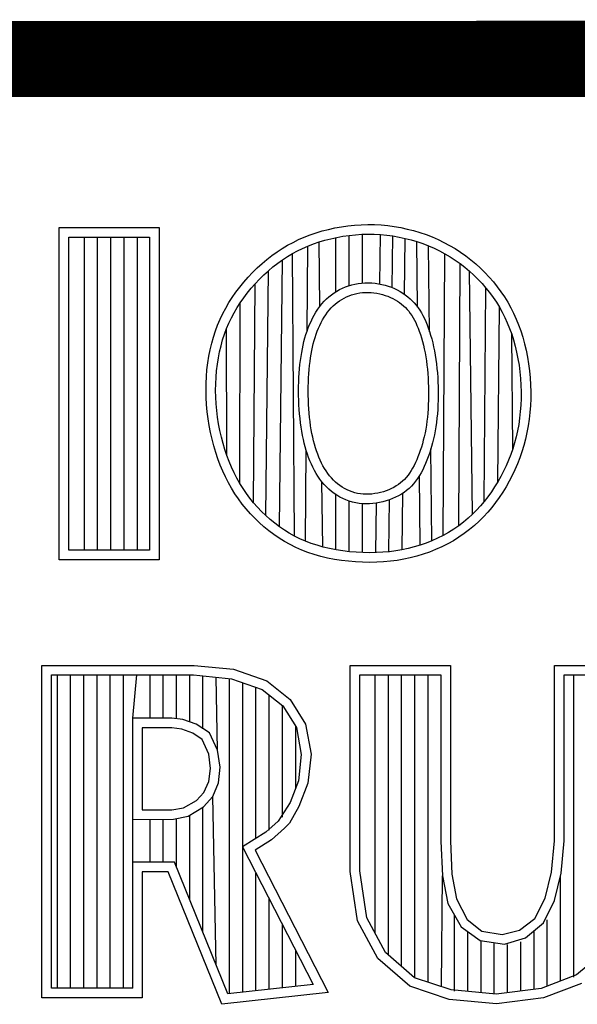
# Model space of a CAD drawing. Header units: inches. Extents: x 0.2 to 16.8, y 0.1 to 10.8.
# Tile 38 of 59: x 13.766 to 13.913, y 1.722 to 1.981. Entities that reach past the tile are written whole.
import ezdxf

# ---------------------------------------------------------------- set-up
doc = ezdxf.new("R2010")
doc.units = ezdxf.units.IN
doc.header["$LTSCALE"] = 0.935
doc.header["$MEASUREMENT"] = 0
doc.layers.get('0').update_dxf_attribs({"linetype": 'CONTINUOUS'})

msp = doc.modelspace()

# ---------------------------------------------------------------- linework, layer by layer
at = {"color": 2, "linetype": 'CONTINUOUS'}
for p, q in [((13.06524, 1.96953), (16.74504, 1.96953)), ((13.77684, 1.92621), (13.80314, 1.92621)), ((13.77684, 1.83899), (13.77684, 1.92621)), ((13.80314, 1.92621), (13.80314, 1.83899)), ((13.84272, 1.92426), (13.84429, 1.9248)), ((13.84429, 1.9248), (13.84591, 1.92529)), ((13.84591, 1.92529), (13.84755, 1.92571)), ((13.84755, 1.92571), (13.84923, 1.92608)), ((13.84923, 1.92608), (13.85093, 1.92639)), ((13.85093, 1.92639), (13.85266, 1.92664)), ((13.85266, 1.92664), (13.8544, 1.92682)), ((13.8544, 1.92682), (13.85614, 1.92693)), ((13.85614, 1.92693), (13.85789, 1.92698)), ((13.85789, 1.92698), (13.85964, 1.92695)), ((13.85964, 1.92695), (13.86138, 1.92686)), ((13.86138, 1.92686), (13.86311, 1.9267)), ((13.86311, 1.9267), (13.86483, 1.92647)), ((13.86483, 1.92647), (13.86654, 1.92617)), ((13.86654, 1.92617), (13.86823, 1.9258)), ((13.86823, 1.9258), (13.8699, 1.92538)), ((13.8699, 1.92538), (13.87154, 1.92489)), ((13.87154, 1.92489), (13.87316, 1.92433)), ((13.77937, 1.92368), (13.80061, 1.92368)), ((13.77937, 1.84151), (13.77937, 1.92368)), ((13.78348, 1.84151), (13.78348, 1.92368)), ((13.78695, 1.84151), (13.78695, 1.92368)), ((13.79043, 1.84151), (13.79043, 1.92368)), ((13.7939, 1.84151), (13.7939, 1.92368)), ((13.79738, 1.84151), (13.79738, 1.92368)), ((13.80061, 1.92368), (13.80061, 1.84151)), ((13.83681, 1.92152), (13.83824, 1.9223)), ((13.83824, 1.9223), (13.8397, 1.92301)), ((13.8397, 1.92301), (13.84119, 1.92366)), ((13.84119, 1.92366), (13.84272, 1.92426)), ((13.84359, 1.92189), (13.84507, 1.9224)), ((13.84507, 1.9224), (13.84659, 1.92285)), ((13.84527, 1.90548), (13.84507, 1.9224)), ((13.84659, 1.92285), (13.84814, 1.92326)), ((13.84814, 1.92326), (13.84973, 1.9236)), ((13.84951, 1.90936), (13.84951, 1.92356)), ((13.84973, 1.9236), (13.85134, 1.9239)), ((13.85134, 1.9239), (13.85297, 1.92413)), ((13.85297, 1.92413), (13.85461, 1.9243)), ((13.85299, 1.91095), (13.85299, 1.92413)), ((13.85461, 1.9243), (13.85626, 1.92441)), ((13.85626, 1.92441), (13.85791, 1.92445)), ((13.85646, 1.91164), (13.85646, 1.92441)), ((13.85791, 1.92445), (13.85955, 1.92443)), ((13.85955, 1.92443), (13.86119, 1.92434)), ((13.861, 1.91138), (13.86119, 1.92434)), ((13.86119, 1.92434), (13.86282, 1.92418)), ((13.86282, 1.92418), (13.86445, 1.92397)), ((13.86428, 1.9104), (13.86445, 1.92397)), ((13.86445, 1.92397), (13.86606, 1.92369)), ((13.86606, 1.92369), (13.86765, 1.92334)), ((13.86751, 1.90866), (13.86765, 1.92334)), ((13.86765, 1.92334), (13.86922, 1.92294)), ((13.86922, 1.92294), (13.87077, 1.92248)), ((13.87077, 1.92248), (13.8723, 1.92196)), ((13.87095, 1.90531), (13.87077, 1.92248)), ((13.87316, 1.92433), (13.87475, 1.92371)), ((13.87475, 1.92371), (13.87631, 1.92304)), ((13.87631, 1.92304), (13.87784, 1.9223)), ((13.87784, 1.9223), (13.87933, 1.9215)), ((13.83271, 1.91883), (13.83405, 1.91979)), ((13.83405, 1.91979), (13.83542, 1.92069)), ((13.83542, 1.92069), (13.83681, 1.92152)), ((13.83806, 1.91933), (13.8394, 1.92005)), ((13.8394, 1.92005), (13.84076, 1.92072)), ((13.84076, 1.92072), (13.84216, 1.92133)), ((13.84196, 1.89911), (13.84216, 1.92133)), ((13.84216, 1.92133), (13.84359, 1.92189)), ((13.8723, 1.92196), (13.87379, 1.92138)), ((13.87379, 1.92138), (13.87526, 1.92074)), ((13.87409, 1.89883), (13.87384, 1.92136)), ((13.87526, 1.92074), (13.8767, 1.92005)), ((13.8767, 1.92005), (13.8781, 1.9193)), ((13.87933, 1.9215), (13.88079, 1.92065)), ((13.88079, 1.92065), (13.8822, 1.91974)), ((13.8822, 1.91974), (13.88358, 1.91877)), ((13.8301, 1.91672), (13.83139, 1.9178)), ((13.83139, 1.9178), (13.83271, 1.91883)), ((13.83422, 1.9168), (13.83548, 1.91771)), ((13.83469, 1.84768), (13.83548, 1.91771)), ((13.83548, 1.91771), (13.83676, 1.91855)), ((13.83676, 1.91855), (13.83806, 1.91933)), ((13.83863, 1.84524), (13.83806, 1.91933)), ((13.87764, 1.84541), (13.8781, 1.9193)), ((13.8781, 1.9193), (13.87946, 1.9185)), ((13.87946, 1.9185), (13.88079, 1.91764)), ((13.88079, 1.91764), (13.88208, 1.91674)), ((13.88358, 1.91877), (13.8849, 1.91775)), ((13.8849, 1.91775), (13.88619, 1.91668)), ((13.82763, 1.91439), (13.82885, 1.91558)), ((13.82885, 1.91558), (13.8301, 1.91672)), ((13.83058, 1.91374), (13.83177, 1.91482)), ((13.8311, 1.8506), (13.83177, 1.91482)), ((13.83177, 1.91482), (13.83298, 1.91584)), ((13.83298, 1.91584), (13.83422, 1.9168)), ((13.88173, 1.84795), (13.88208, 1.91674)), ((13.88208, 1.91674), (13.88332, 1.91578)), ((13.88332, 1.91578), (13.88452, 1.91477)), ((13.88452, 1.91477), (13.88568, 1.91372)), ((13.88532, 1.85094), (13.88452, 1.91477)), ((13.88619, 1.91668), (13.88742, 1.91556)), ((13.88742, 1.91556), (13.8886, 1.91439)), ((13.82426, 1.91057), (13.82533, 1.91188)), ((13.82533, 1.91188), (13.82646, 1.91315)), ((13.82646, 1.91315), (13.82763, 1.91439)), ((13.82832, 1.91144), (13.82943, 1.91261)), ((13.82943, 1.91261), (13.83058, 1.91374)), ((13.88568, 1.91372), (13.88679, 1.91262)), ((13.88679, 1.91262), (13.88786, 1.91149)), ((13.8886, 1.91439), (13.88974, 1.91318)), ((13.88974, 1.91318), (13.89082, 1.91193)), ((13.89082, 1.91193), (13.89185, 1.91064)), ((13.82324, 1.90923), (13.82426, 1.91057)), ((13.82624, 1.909), (13.82726, 1.91024)), ((13.82726, 1.91024), (13.82832, 1.91144)), ((13.8279, 1.85396), (13.82832, 1.91144)), ((13.84902, 1.90905), (13.84974, 1.9095)), ((13.84974, 1.9095), (13.85048, 1.90991)), ((13.85048, 1.90991), (13.85124, 1.91028)), ((13.85124, 1.91028), (13.85202, 1.91061)), ((13.85202, 1.91061), (13.85282, 1.9109)), ((13.85282, 1.9109), (13.85365, 1.91114)), ((13.85365, 1.91114), (13.85449, 1.91135)), ((13.85449, 1.91135), (13.85535, 1.91151)), ((13.85535, 1.91151), (13.85622, 1.91162)), ((13.85622, 1.91162), (13.85711, 1.91169)), ((13.85711, 1.91169), (13.85801, 1.9117)), ((13.85801, 1.9117), (13.85891, 1.91166)), ((13.85891, 1.91166), (13.8598, 1.91158)), ((13.8598, 1.91158), (13.86068, 1.91144)), ((13.86068, 1.91144), (13.86155, 1.91126)), ((13.86155, 1.91126), (13.8624, 1.91105)), ((13.8624, 1.91105), (13.86324, 1.91079)), ((13.86324, 1.91079), (13.86405, 1.9105)), ((13.86405, 1.9105), (13.86484, 1.91017)), ((13.86484, 1.91017), (13.8656, 1.90981)), ((13.8656, 1.90981), (13.86633, 1.90942)), ((13.86633, 1.90942), (13.86703, 1.90899)), ((13.88786, 1.91149), (13.88887, 1.91031)), ((13.88845, 1.85434), (13.88887, 1.91031)), ((13.88887, 1.91031), (13.88984, 1.9091)), ((13.89185, 1.91064), (13.89282, 1.90931)), ((13.89282, 1.90931), (13.89373, 1.90796)), ((13.8214, 1.90648), (13.82229, 1.90787)), ((13.82229, 1.90787), (13.82324, 1.90923)), ((13.82439, 1.90646), (13.82529, 1.90774)), ((13.82529, 1.90774), (13.82624, 1.909)), ((13.84582, 1.90616), (13.8464, 1.90683)), ((13.8464, 1.90683), (13.84702, 1.90745)), ((13.84702, 1.90745), (13.84766, 1.90802)), ((13.84766, 1.90802), (13.84833, 1.90856)), ((13.84833, 1.90856), (13.84902, 1.90905)), ((13.84985, 1.90654), (13.85043, 1.90695)), ((13.85043, 1.90695), (13.85102, 1.90732)), ((13.85102, 1.90732), (13.85164, 1.90766)), ((13.85164, 1.90766), (13.85228, 1.90797)), ((13.85228, 1.90797), (13.85294, 1.90825)), ((13.85294, 1.90825), (13.85362, 1.90849)), ((13.85362, 1.90849), (13.85431, 1.9087)), ((13.85431, 1.9087), (13.85502, 1.90888)), ((13.85502, 1.90888), (13.85574, 1.90901)), ((13.85574, 1.90901), (13.85648, 1.90911)), ((13.85648, 1.90911), (13.85722, 1.90916)), ((13.85722, 1.90916), (13.85797, 1.90917)), ((13.85797, 1.90917), (13.85873, 1.90914)), ((13.85873, 1.90914), (13.85949, 1.90907)), ((13.85949, 1.90907), (13.86024, 1.90895)), ((13.86024, 1.90895), (13.86099, 1.9088)), ((13.86099, 1.9088), (13.86172, 1.90861)), ((13.86172, 1.90861), (13.86244, 1.90839)), ((13.86244, 1.90839), (13.86314, 1.90814)), ((13.86314, 1.90814), (13.86381, 1.90786)), ((13.86381, 1.90786), (13.86445, 1.90756)), ((13.86445, 1.90756), (13.86507, 1.90722)), ((13.86507, 1.90722), (13.86566, 1.90687)), ((13.86566, 1.90687), (13.86622, 1.90648)), ((13.86703, 1.90899), (13.8677, 1.90853)), ((13.8677, 1.90853), (13.86834, 1.90804)), ((13.86834, 1.90804), (13.86895, 1.90752)), ((13.86895, 1.90752), (13.86953, 1.90697)), ((13.86953, 1.90697), (13.87008, 1.90639)), ((13.88984, 1.9091), (13.89075, 1.90786)), ((13.89075, 1.90786), (13.89161, 1.90659)), ((13.89373, 1.90796), (13.89459, 1.90657)), ((13.81981, 1.90361), (13.82057, 1.90506)), ((13.82057, 1.90506), (13.8214, 1.90648)), ((13.82278, 1.90383), (13.82356, 1.90516)), ((13.82356, 1.90516), (13.82439, 1.90646)), ((13.82428, 1.85906), (13.82439, 1.90646)), ((13.84425, 1.90398), (13.84474, 1.90474)), ((13.84474, 1.90474), (13.84526, 1.90547)), ((13.84526, 1.90547), (13.84582, 1.90616)), ((13.84728, 1.90395), (13.84776, 1.90454)), ((13.84776, 1.90454), (13.84825, 1.9051)), ((13.84825, 1.9051), (13.84876, 1.90562)), ((13.84876, 1.90562), (13.84929, 1.9061)), ((13.84929, 1.9061), (13.84985, 1.90654)), ((13.86622, 1.90648), (13.86675, 1.90608)), ((13.86675, 1.90608), (13.86726, 1.90564)), ((13.86726, 1.90564), (13.86774, 1.90519)), ((13.86774, 1.90519), (13.86819, 1.90471)), ((13.86819, 1.90471), (13.86862, 1.9042)), ((13.86862, 1.9042), (13.86902, 1.90367)), ((13.87008, 1.90639), (13.87059, 1.90579)), ((13.87059, 1.90579), (13.87107, 1.90515)), ((13.87107, 1.90515), (13.87153, 1.90449)), ((13.87153, 1.90449), (13.87195, 1.90379)), ((13.89161, 1.90659), (13.89241, 1.90529)), ((13.89198, 1.85946), (13.89241, 1.90529)), ((13.89241, 1.90529), (13.89316, 1.90395)), ((13.89459, 1.90657), (13.89539, 1.90514)), ((13.89539, 1.90514), (13.89613, 1.90368)), ((13.81846, 1.90061), (13.8191, 1.90213)), ((13.8191, 1.90213), (13.81981, 1.90361)), ((13.82141, 1.90109), (13.82206, 1.90248)), ((13.82206, 1.90248), (13.82278, 1.90383)), ((13.84259, 1.90073), (13.84296, 1.90157)), ((13.84296, 1.90157), (13.84336, 1.90239)), ((13.84336, 1.90239), (13.84379, 1.9032)), ((13.84379, 1.9032), (13.84425, 1.90398)), ((13.84562, 1.90124), (13.846, 1.90196)), ((13.846, 1.90196), (13.84641, 1.90265)), ((13.84641, 1.90265), (13.84683, 1.90332)), ((13.84683, 1.90332), (13.84728, 1.90395)), ((13.86902, 1.90367), (13.8694, 1.90311)), ((13.8694, 1.90311), (13.86977, 1.90252)), ((13.86977, 1.90252), (13.87011, 1.90189)), ((13.87011, 1.90189), (13.87044, 1.90123)), ((13.87195, 1.90379), (13.87235, 1.90307)), ((13.87235, 1.90307), (13.87273, 1.90231)), ((13.87273, 1.90231), (13.87308, 1.90152)), ((13.87308, 1.90152), (13.87342, 1.90069)), ((13.89316, 1.90395), (13.89385, 1.90258)), ((13.89385, 1.90258), (13.89449, 1.90117)), ((13.89613, 1.90368), (13.89682, 1.90218)), ((13.89682, 1.90218), (13.89745, 1.90063)), ((13.81735, 1.89745), (13.81787, 1.89905)), ((13.81787, 1.89905), (13.81846, 1.90061)), ((13.82026, 1.89822), (13.82081, 1.89968)), ((13.82081, 1.89968), (13.82141, 1.90109)), ((13.82089, 1.86635), (13.82081, 1.89968)), ((13.84163, 1.89812), (13.84192, 1.89901)), ((13.84192, 1.89901), (13.84224, 1.89987)), ((13.84224, 1.89987), (13.84259, 1.90073)), ((13.84431, 1.89817), (13.8446, 1.89896)), ((13.8446, 1.89896), (13.84492, 1.89974)), ((13.84492, 1.89974), (13.84525, 1.9005)), ((13.84525, 1.9005), (13.84562, 1.90124)), ((13.87044, 1.90123), (13.87076, 1.90052)), ((13.87076, 1.90052), (13.87107, 1.89977)), ((13.87107, 1.89977), (13.87137, 1.89897)), ((13.87137, 1.89897), (13.87166, 1.89813)), ((13.87342, 1.90069), (13.87375, 1.89983)), ((13.87375, 1.89983), (13.87406, 1.89892)), ((13.87406, 1.89892), (13.87436, 1.89797)), ((13.89449, 1.90117), (13.89509, 1.89972)), ((13.89509, 1.89972), (13.89563, 1.89823)), ((13.89745, 1.90063), (13.89802, 1.89904)), ((13.89802, 1.89904), (13.89854, 1.8974)), ((13.81689, 1.89581), (13.81735, 1.89745)), ((13.81934, 1.89517), (13.81977, 1.89672)), ((13.81977, 1.89672), (13.82026, 1.89822)), ((13.84111, 1.8963), (13.84136, 1.89722)), ((13.84136, 1.89722), (13.84163, 1.89812)), ((13.84356, 1.89568), (13.84379, 1.89653)), ((13.84379, 1.89653), (13.84404, 1.89736)), ((13.84404, 1.89736), (13.84431, 1.89817)), ((13.87166, 1.89813), (13.87193, 1.89725)), ((13.87193, 1.89725), (13.8722, 1.89632)), ((13.87436, 1.89797), (13.87464, 1.89699)), ((13.87464, 1.89699), (13.8749, 1.89597)), ((13.89563, 1.89823), (13.89612, 1.89668)), ((13.89591, 1.86812), (13.89563, 1.89823)), ((13.89612, 1.89668), (13.89656, 1.89508)), ((13.89854, 1.8974), (13.899, 1.89571)), ((13.81615, 1.89241), (13.81649, 1.89413)), ((13.81649, 1.89413), (13.81689, 1.89581)), ((13.81896, 1.89359), (13.81934, 1.89517)), ((13.84051, 1.89341), (13.84069, 1.8944)), ((13.84069, 1.8944), (13.84089, 1.89536)), ((13.84089, 1.89536), (13.84111, 1.8963)), ((13.843, 1.89298), (13.84317, 1.89391)), ((13.84317, 1.89391), (13.84336, 1.89481)), ((13.84336, 1.89481), (13.84356, 1.89568)), ((13.8722, 1.89632), (13.87245, 1.89536)), ((13.87245, 1.89536), (13.87268, 1.89437)), ((13.87268, 1.89437), (13.87289, 1.89334)), ((13.8749, 1.89597), (13.87515, 1.89491)), ((13.87515, 1.89491), (13.87537, 1.89382)), ((13.87537, 1.89382), (13.87557, 1.89271)), ((13.89656, 1.89508), (13.89694, 1.89344)), ((13.899, 1.89571), (13.89941, 1.89398)), ((13.89941, 1.89398), (13.89976, 1.89221)), ((13.81587, 1.89065), (13.81615, 1.89241)), ((13.81838, 1.89031), (13.81864, 1.89196)), ((13.81864, 1.89196), (13.81896, 1.89359)), ((13.84007, 1.89025), (13.8402, 1.89133)), ((13.8402, 1.89133), (13.84034, 1.89238)), ((13.84034, 1.89238), (13.84051, 1.89341)), ((13.8427, 1.89101), (13.84284, 1.89201)), ((13.84284, 1.89201), (13.843, 1.89298)), ((13.87289, 1.89334), (13.87308, 1.89229)), ((13.87308, 1.89229), (13.87324, 1.89121)), ((13.87324, 1.89121), (13.87339, 1.89011)), ((13.87557, 1.89271), (13.87575, 1.89157)), ((13.87575, 1.89157), (13.8759, 1.89041)), ((13.89694, 1.89344), (13.89728, 1.89176)), ((13.89728, 1.89176), (13.89756, 1.89005)), ((13.89976, 1.89221), (13.90006, 1.89042)), ((13.81551, 1.88707), (13.81566, 1.88888)), ((13.81566, 1.88888), (13.81587, 1.89065)), ((13.81803, 1.88691), (13.81817, 1.88862)), ((13.81817, 1.88862), (13.81838, 1.89031)), ((13.83987, 1.888), (13.83996, 1.88914)), ((13.83996, 1.88914), (13.84007, 1.89025)), ((13.84239, 1.88782), (13.84248, 1.88891)), ((13.84248, 1.88891), (13.84258, 1.88998)), ((13.84258, 1.88998), (13.8427, 1.89101)), ((13.87339, 1.89011), (13.87351, 1.88899)), ((13.87351, 1.88899), (13.87361, 1.88785)), ((13.8759, 1.89041), (13.87602, 1.88923)), ((13.87602, 1.88923), (13.87613, 1.88805)), ((13.89756, 1.89005), (13.89778, 1.88832)), ((13.90006, 1.89042), (13.90029, 1.88861)), ((13.90029, 1.88861), (13.90047, 1.88678)), ((13.81542, 1.88525), (13.81551, 1.88707)), ((13.81795, 1.88518), (13.81803, 1.88691)), ((13.83974, 1.88567), (13.83979, 1.88684)), ((13.83979, 1.88684), (13.83987, 1.888)), ((13.84227, 1.88558), (13.84232, 1.88671)), ((13.84232, 1.88671), (13.84239, 1.88782)), ((13.87361, 1.88785), (13.87369, 1.8867)), ((13.87369, 1.8867), (13.87375, 1.88554)), ((13.87613, 1.88805), (13.87621, 1.88685)), ((13.87621, 1.88685), (13.87627, 1.88565)), ((13.89778, 1.88832), (13.89795, 1.88658)), ((13.89795, 1.88658), (13.89806, 1.88483)), ((13.90047, 1.88678), (13.90058, 1.88494)), ((13.8154, 1.88342), (13.81542, 1.88525)), ((13.81544, 1.88157), (13.8154, 1.88342)), ((13.81793, 1.88343), (13.81795, 1.88518)), ((13.81797, 1.88167), (13.81793, 1.88343)), ((13.8397, 1.88328), (13.83971, 1.88448)), ((13.83971, 1.88448), (13.83974, 1.88567)), ((13.84223, 1.88328), (13.84224, 1.88443)), ((13.84224, 1.88443), (13.84227, 1.88558)), ((13.87375, 1.88554), (13.87378, 1.88438)), ((13.87378, 1.88438), (13.8738, 1.88322)), ((13.87627, 1.88565), (13.87631, 1.88445)), ((13.87631, 1.88445), (13.87633, 1.88324)), ((13.89806, 1.88483), (13.89811, 1.88308)), ((13.90058, 1.88494), (13.90063, 1.88311)), ((13.81555, 1.87972), (13.81544, 1.88157)), ((13.81807, 1.87991), (13.81797, 1.88167)), ((13.83971, 1.88207), (13.8397, 1.88328)), ((13.83974, 1.88086), (13.83971, 1.88207)), ((13.8398, 1.87965), (13.83974, 1.88086)), ((13.84224, 1.88211), (13.84223, 1.88328)), ((13.84227, 1.88094), (13.84224, 1.88211)), ((13.84232, 1.87978), (13.84227, 1.88094)), ((13.87379, 1.88091), (13.87375, 1.87976)), ((13.87381, 1.88206), (13.87379, 1.88091)), ((13.8738, 1.88322), (13.87381, 1.88206)), ((13.87631, 1.88085), (13.87628, 1.87966)), ((13.87633, 1.88204), (13.87631, 1.88085)), ((13.87633, 1.88324), (13.87633, 1.88204)), ((13.8981, 1.88134), (13.89803, 1.87961)), ((13.89811, 1.88308), (13.8981, 1.88134)), ((13.90062, 1.88128), (13.90055, 1.87947)), ((13.90063, 1.88311), (13.90062, 1.88128)), ((13.81572, 1.87787), (13.81555, 1.87972)), ((13.81823, 1.87814), (13.81807, 1.87991)), ((13.83987, 1.87845), (13.8398, 1.87965)), ((13.83996, 1.87726), (13.83987, 1.87845)), ((13.84239, 1.87862), (13.84232, 1.87978)), ((13.84248, 1.87748), (13.84239, 1.87862)), ((13.87369, 1.87863), (13.87361, 1.87751)), ((13.87375, 1.87976), (13.87369, 1.87863)), ((13.87622, 1.87848), (13.87613, 1.87731)), ((13.87628, 1.87966), (13.87622, 1.87848)), ((13.89803, 1.87961), (13.8979, 1.8779)), ((13.90055, 1.87947), (13.90042, 1.87767)), ((13.81595, 1.87603), (13.81572, 1.87787)), ((13.81623, 1.87421), (13.81595, 1.87603)), ((13.81845, 1.87639), (13.81823, 1.87814)), ((13.81872, 1.87464), (13.81845, 1.87639)), ((13.84008, 1.87608), (13.83996, 1.87726)), ((13.84021, 1.87493), (13.84008, 1.87608)), ((13.84259, 1.87635), (13.84248, 1.87748)), ((13.84272, 1.87525), (13.84259, 1.87635)), ((13.87351, 1.87642), (13.87339, 1.87534)), ((13.87361, 1.87751), (13.87351, 1.87642)), ((13.87603, 1.87616), (13.8759, 1.87502)), ((13.87613, 1.87731), (13.87603, 1.87616)), ((13.89771, 1.8762), (13.89747, 1.87453)), ((13.8979, 1.8779), (13.89771, 1.8762)), ((13.90022, 1.87588), (13.89996, 1.87412)), ((13.90042, 1.87767), (13.90022, 1.87588)), ((13.81658, 1.8724), (13.81623, 1.87421)), ((13.81905, 1.87292), (13.81872, 1.87464)), ((13.84037, 1.87381), (13.84021, 1.87493)), ((13.84054, 1.87271), (13.84037, 1.87381)), ((13.84287, 1.87418), (13.84272, 1.87525)), ((13.84304, 1.87314), (13.84287, 1.87418)), ((13.84322, 1.87213), (13.84304, 1.87314)), ((13.87308, 1.87327), (13.87289, 1.87228)), ((13.87325, 1.87429), (13.87308, 1.87327)), ((13.87339, 1.87534), (13.87325, 1.87429)), ((13.87574, 1.87391), (13.87557, 1.87282)), ((13.8759, 1.87502), (13.87574, 1.87391)), ((13.89747, 1.87453), (13.89716, 1.87288)), ((13.89996, 1.87412), (13.89964, 1.87238)), ((13.81698, 1.87062), (13.81658, 1.8724)), ((13.81744, 1.86888), (13.81698, 1.87062)), ((13.81944, 1.87122), (13.81905, 1.87292)), ((13.81987, 1.86956), (13.81944, 1.87122)), ((13.84074, 1.87165), (13.84054, 1.87271)), ((13.84096, 1.87061), (13.84074, 1.87165)), ((13.84119, 1.8696), (13.84096, 1.87061)), ((13.84342, 1.87116), (13.84322, 1.87213)), ((13.84364, 1.87021), (13.84342, 1.87116)), ((13.87267, 1.87131), (13.87244, 1.87037)), ((13.87289, 1.87228), (13.87267, 1.87131)), ((13.87514, 1.87074), (13.87489, 1.86973)), ((13.87536, 1.87177), (13.87514, 1.87074)), ((13.87557, 1.87282), (13.87536, 1.87177)), ((13.8968, 1.87126), (13.89639, 1.86968)), ((13.89716, 1.87288), (13.8968, 1.87126)), ((13.89926, 1.87067), (13.89882, 1.86899)), ((13.89964, 1.87238), (13.89926, 1.87067)), ((13.81794, 1.86717), (13.81744, 1.86888)), ((13.82035, 1.86793), (13.81987, 1.86956)), ((13.82089, 1.86635), (13.82035, 1.86793)), ((13.84145, 1.86863), (13.84119, 1.8696)), ((13.84173, 1.86767), (13.84145, 1.86863)), ((13.84388, 1.8693), (13.84364, 1.87021)), ((13.84414, 1.86841), (13.84388, 1.8693)), ((13.84442, 1.86756), (13.84414, 1.86841)), ((13.87193, 1.86857), (13.87164, 1.86771)), ((13.87219, 1.86946), (13.87193, 1.86857)), ((13.87244, 1.87037), (13.87219, 1.86946)), ((13.87462, 1.86876), (13.87434, 1.86781)), ((13.87469, 1.844), (13.87443, 1.86811)), ((13.87489, 1.86973), (13.87462, 1.86876)), ((13.89591, 1.86812), (13.89539, 1.8666)), ((13.89639, 1.86968), (13.89591, 1.86812)), ((13.89882, 1.86899), (13.89832, 1.86734)), ((13.8185, 1.8655), (13.81794, 1.86717)), ((13.81912, 1.86387), (13.8185, 1.8655)), ((13.82147, 1.86481), (13.82089, 1.86635)), ((13.84148, 1.8439), (13.84169, 1.8678)), ((13.84202, 1.86675), (13.84173, 1.86767)), ((13.84234, 1.86585), (13.84202, 1.86675)), ((13.84269, 1.86497), (13.84234, 1.86585)), ((13.84471, 1.86673), (13.84442, 1.86756)), ((13.84503, 1.86593), (13.84471, 1.86673)), ((13.84536, 1.86515), (13.84503, 1.86593)), ((13.87104, 1.86605), (13.87071, 1.86526)), ((13.87135, 1.86687), (13.87104, 1.86605)), ((13.87164, 1.86771), (13.87135, 1.86687)), ((13.87372, 1.866), (13.87339, 1.86512)), ((13.87404, 1.86689), (13.87372, 1.866)), ((13.87434, 1.86781), (13.87404, 1.86689)), ((13.89539, 1.8666), (13.89481, 1.86511)), ((13.89776, 1.86573), (13.89714, 1.86415)), ((13.89832, 1.86734), (13.89776, 1.86573)), ((13.81978, 1.86229), (13.81912, 1.86387)), ((13.8221, 1.86331), (13.82147, 1.86481)), ((13.82278, 1.86185), (13.8221, 1.86331)), ((13.84305, 1.86411), (13.84269, 1.86497)), ((13.84344, 1.86328), (13.84305, 1.86411)), ((13.84386, 1.86247), (13.84344, 1.86328)), ((13.84571, 1.8644), (13.84536, 1.86515)), ((13.84608, 1.86368), (13.84571, 1.8644)), ((13.84648, 1.86298), (13.84608, 1.86368)), ((13.8469, 1.86231), (13.84648, 1.86298)), ((13.86964, 1.86307), (13.86925, 1.8624)), ((13.87002, 1.86377), (13.86964, 1.86307)), ((13.87037, 1.8645), (13.87002, 1.86377)), ((13.87071, 1.86526), (13.87037, 1.8645)), ((13.87266, 1.86344), (13.87227, 1.86262)), ((13.87304, 1.86427), (13.87266, 1.86344)), ((13.87339, 1.86512), (13.87304, 1.86427)), ((13.89417, 1.86365), (13.89349, 1.86223)), ((13.89481, 1.86511), (13.89417, 1.86365)), ((13.89714, 1.86415), (13.89647, 1.8626)), ((13.8205, 1.86074), (13.81978, 1.86229)), ((13.82128, 1.85923), (13.8205, 1.86074)), ((13.8235, 1.86044), (13.82278, 1.86185)), ((13.82428, 1.85906), (13.8235, 1.86044)), ((13.84431, 1.86168), (13.84386, 1.86247)), ((13.84479, 1.86092), (13.84431, 1.86168)), ((13.8453, 1.86018), (13.84479, 1.86092)), ((13.84584, 1.85947), (13.8453, 1.86018)), ((13.84734, 1.86167), (13.8469, 1.86231)), ((13.84781, 1.86106), (13.84734, 1.86167)), ((13.84831, 1.86048), (13.84781, 1.86106)), ((13.84883, 1.85993), (13.84831, 1.86048)), ((13.86797, 1.86062), (13.86749, 1.8601)), ((13.86842, 1.86117), (13.86797, 1.86062)), ((13.86885, 1.86177), (13.86842, 1.86117)), ((13.86925, 1.8624), (13.86885, 1.86177)), ((13.87093, 1.86034), (13.87042, 1.85964)), ((13.87141, 1.86108), (13.87093, 1.86034)), ((13.87185, 1.86184), (13.87141, 1.86108)), ((13.87162, 1.84284), (13.87143, 1.86111)), ((13.87227, 1.86262), (13.87185, 1.86184)), ((13.89276, 1.86083), (13.89198, 1.85946)), ((13.89349, 1.86223), (13.89276, 1.86083)), ((13.89575, 1.86109), (13.89498, 1.85962)), ((13.89647, 1.8626), (13.89575, 1.86109)), ((13.82211, 1.85777), (13.82128, 1.85923)), ((13.82299, 1.85635), (13.82211, 1.85777)), ((13.82511, 1.85772), (13.82428, 1.85906)), ((13.82599, 1.85643), (13.82511, 1.85772)), ((13.84604, 1.84237), (13.84583, 1.85949)), ((13.84642, 1.85879), (13.84584, 1.85947)), ((13.84703, 1.85815), (13.84642, 1.85879)), ((13.84767, 1.85754), (13.84703, 1.85815)), ((13.84937, 1.85941), (13.84883, 1.85993)), ((13.84994, 1.85892), (13.84937, 1.85941)), ((13.85053, 1.85847), (13.84994, 1.85892)), ((13.85114, 1.85806), (13.85053, 1.85847)), ((13.85177, 1.85769), (13.85114, 1.85806)), ((13.85242, 1.85735), (13.85177, 1.85769)), ((13.86409, 1.85769), (13.86341, 1.85739)), ((13.86473, 1.85801), (13.86409, 1.85769)), ((13.86534, 1.85837), (13.86473, 1.85801)), ((13.86592, 1.85875), (13.86534, 1.85837)), ((13.86647, 1.85917), (13.86592, 1.85875)), ((13.86699, 1.85962), (13.86647, 1.85917)), ((13.86749, 1.8601), (13.86699, 1.85962)), ((13.8687, 1.85775), (13.86806, 1.8572)), ((13.86931, 1.85834), (13.8687, 1.85775)), ((13.86988, 1.85897), (13.86931, 1.85834)), ((13.87042, 1.85964), (13.86988, 1.85897)), ((13.89116, 1.85813), (13.8903, 1.85683)), ((13.89198, 1.85946), (13.89116, 1.85813)), ((13.89416, 1.85817), (13.89329, 1.85677)), ((13.89498, 1.85962), (13.89416, 1.85817)), ((13.82393, 1.85497), (13.82299, 1.85635)), ((13.82692, 1.85518), (13.82599, 1.85643)), ((13.8279, 1.85396), (13.82692, 1.85518)), ((13.84835, 1.85696), (13.84767, 1.85754)), ((13.84905, 1.85642), (13.84835, 1.85696)), ((13.84978, 1.85593), (13.84905, 1.85642)), ((13.84951, 1.84161), (13.84951, 1.85611)), ((13.85054, 1.85547), (13.84978, 1.85593)), ((13.85133, 1.85507), (13.85054, 1.85547)), ((13.85214, 1.85471), (13.85133, 1.85507)), ((13.85309, 1.85706), (13.85242, 1.85735)), ((13.85377, 1.85681), (13.85309, 1.85706)), ((13.85447, 1.8566), (13.85377, 1.85681)), ((13.85519, 1.85643), (13.85447, 1.8566)), ((13.85592, 1.85631), (13.85519, 1.85643)), ((13.85666, 1.85623), (13.85592, 1.85631)), ((13.85741, 1.8562), (13.85666, 1.85623)), ((13.85817, 1.85621), (13.85741, 1.8562)), ((13.85894, 1.85626), (13.85817, 1.85621)), ((13.85971, 1.85636), (13.85894, 1.85626)), ((13.86047, 1.85649), (13.85971, 1.85636)), ((13.86123, 1.85666), (13.86047, 1.85649)), ((13.86198, 1.85687), (13.86123, 1.85666)), ((13.86271, 1.85711), (13.86198, 1.85687)), ((13.86341, 1.85739), (13.86271, 1.85711)), ((13.86438, 1.85505), (13.86356, 1.85473)), ((13.86518, 1.8554), (13.86438, 1.85505)), ((13.86594, 1.85579), (13.86518, 1.8554)), ((13.86668, 1.85622), (13.86594, 1.85579)), ((13.86738, 1.85669), (13.86668, 1.85622)), ((13.86689, 1.84162), (13.86703, 1.85645)), ((13.86806, 1.8572), (13.86738, 1.85669)), ((13.88939, 1.85556), (13.88845, 1.85434)), ((13.8903, 1.85683), (13.88939, 1.85556)), ((13.89238, 1.85539), (13.89142, 1.85405)), ((13.89329, 1.85677), (13.89238, 1.85539)), ((13.82492, 1.85363), (13.82393, 1.85497)), ((13.82596, 1.85234), (13.82492, 1.85363)), ((13.82892, 1.8528), (13.8279, 1.85396)), ((13.82999, 1.85167), (13.82892, 1.8528)), ((13.85298, 1.85441), (13.85214, 1.85471)), ((13.85383, 1.85415), (13.85298, 1.85441)), ((13.85299, 1.84112), (13.85299, 1.8544)), ((13.85469, 1.85395), (13.85383, 1.85415)), ((13.85557, 1.85381), (13.85469, 1.85395)), ((13.85647, 1.85371), (13.85557, 1.85381)), ((13.85646, 1.84088), (13.85646, 1.85371)), ((13.85737, 1.85367), (13.85647, 1.85371)), ((13.85827, 1.85368), (13.85737, 1.85367)), ((13.85918, 1.85374), (13.85827, 1.85368)), ((13.86008, 1.85386), (13.85918, 1.85374)), ((13.85994, 1.84087), (13.86013, 1.85386)), ((13.86097, 1.85401), (13.86008, 1.85386)), ((13.86185, 1.85421), (13.86097, 1.85401)), ((13.86272, 1.85445), (13.86185, 1.85421)), ((13.86356, 1.85473), (13.86272, 1.85445)), ((13.86341, 1.84111), (13.86358, 1.85474)), ((13.88745, 1.85316), (13.88641, 1.85203)), ((13.88845, 1.85434), (13.88745, 1.85316)), ((13.89041, 1.85275), (13.88935, 1.85149)), ((13.89142, 1.85405), (13.89041, 1.85275)), ((13.82706, 1.85109), (13.82596, 1.85234)), ((13.8282, 1.84989), (13.82706, 1.85109)), ((13.82939, 1.84875), (13.8282, 1.84989)), ((13.8311, 1.8506), (13.82999, 1.85167)), ((13.83226, 1.84957), (13.8311, 1.8506)), ((13.88418, 1.84989), (13.88298, 1.8489)), ((13.88532, 1.85094), (13.88418, 1.84989)), ((13.88641, 1.85203), (13.88532, 1.85094)), ((13.88824, 1.85028), (13.88707, 1.84911)), ((13.88935, 1.85149), (13.88824, 1.85028)), ((13.83062, 1.84765), (13.82939, 1.84875)), ((13.8319, 1.84661), (13.83062, 1.84765)), ((13.83345, 1.8486), (13.83226, 1.84957)), ((13.83469, 1.84768), (13.83345, 1.8486)), ((13.83596, 1.84681), (13.83469, 1.84768)), ((13.88173, 1.84795), (13.88041, 1.84705)), ((13.88298, 1.8489), (13.88173, 1.84795)), ((13.88584, 1.84799), (13.88455, 1.84691)), ((13.88707, 1.84911), (13.88584, 1.84799)), ((13.83322, 1.84562), (13.8319, 1.84661)), ((13.83458, 1.84469), (13.83322, 1.84562)), ((13.83599, 1.84382), (13.83458, 1.84469)), ((13.83727, 1.846), (13.83596, 1.84681)), ((13.83863, 1.84524), (13.83727, 1.846)), ((13.84003, 1.84454), (13.83863, 1.84524)), ((13.87618, 1.84467), (13.87469, 1.844)), ((13.87764, 1.84541), (13.87618, 1.84467)), ((13.87905, 1.8462), (13.87764, 1.84541)), ((13.88041, 1.84705), (13.87905, 1.8462)), ((13.8818, 1.84493), (13.88033, 1.84402)), ((13.8832, 1.84589), (13.8818, 1.84493)), ((13.88455, 1.84691), (13.8832, 1.84589)), ((13.83745, 1.843), (13.83599, 1.84382)), ((13.83895, 1.84225), (13.83745, 1.843)), ((13.84051, 1.84156), (13.83895, 1.84225)), ((13.84148, 1.8439), (13.84003, 1.84454)), ((13.84298, 1.84332), (13.84148, 1.8439)), ((13.84454, 1.8428), (13.84298, 1.84332)), ((13.84615, 1.84234), (13.84454, 1.8428)), ((13.84782, 1.84194), (13.84615, 1.84234)), ((13.87005, 1.84237), (13.86846, 1.84196)), ((13.87162, 1.84284), (13.87005, 1.84237)), ((13.87317, 1.84339), (13.87162, 1.84284)), ((13.87469, 1.844), (13.87317, 1.84339)), ((13.87727, 1.84239), (13.87568, 1.84167)), ((13.87883, 1.84318), (13.87727, 1.84239)), ((13.88033, 1.84402), (13.87883, 1.84318)), ((13.80061, 1.84151), (13.77937, 1.84151)), ((13.84212, 1.84094), (13.84051, 1.84156)), ((13.84379, 1.84038), (13.84212, 1.84094)), ((13.84551, 1.8399), (13.84379, 1.84038)), ((13.84729, 1.83947), (13.84551, 1.8399)), ((13.84953, 1.84161), (13.84782, 1.84194)), ((13.85128, 1.84133), (13.84953, 1.84161)), ((13.85305, 1.84112), (13.85128, 1.84133)), ((13.85482, 1.84097), (13.85305, 1.84112)), ((13.8566, 1.84088), (13.85482, 1.84097)), ((13.85836, 1.84085), (13.8566, 1.84088)), ((13.86011, 1.84088), (13.85836, 1.84085)), ((13.86183, 1.84097), (13.86011, 1.84088)), ((13.86352, 1.84112), (13.86183, 1.84097)), ((13.86519, 1.84134), (13.86352, 1.84112)), ((13.86684, 1.84161), (13.86519, 1.84134)), ((13.86846, 1.84196), (13.86684, 1.84161)), ((13.86903, 1.8395), (13.86731, 1.83913)), ((13.87073, 1.83993), (13.86903, 1.8395)), ((13.87241, 1.84044), (13.87073, 1.83993)), ((13.87406, 1.84102), (13.87241, 1.84044)), ((13.87568, 1.84167), (13.87406, 1.84102)), ((13.80314, 1.83899), (13.77684, 1.83899)), ((13.84909, 1.83912), (13.84729, 1.83947)), ((13.85093, 1.83883), (13.84909, 1.83912)), ((13.85279, 1.8386), (13.85093, 1.83883)), ((13.85465, 1.83845), (13.85279, 1.8386)), ((13.85651, 1.83835), (13.85465, 1.83845)), ((13.85836, 1.83832), (13.85651, 1.83835)), ((13.8602, 1.83835), (13.85836, 1.83832)), ((13.86201, 1.83845), (13.8602, 1.83835)), ((13.8638, 1.83861), (13.86201, 1.83845)), ((13.86556, 1.83884), (13.8638, 1.83861)), ((13.86731, 1.83913), (13.86556, 1.83884)), ((13.77232, 1.81131), (13.81225, 1.81131)), ((13.77232, 1.72404), (13.77232, 1.81131)), ((13.81225, 1.81131), (13.8226, 1.81028)), ((13.85324, 1.81131), (13.87958, 1.81131)), ((13.85324, 1.75725), (13.85324, 1.81131)), ((13.87958, 1.81131), (13.87958, 1.76526)), ((13.90688, 1.81131), (13.9294, 1.81131)), ((13.90688, 1.76526), (13.90688, 1.81131)), ((13.77485, 1.80878), (13.81213, 1.80878)), ((13.77485, 1.72656), (13.77485, 1.80878)), ((13.77638, 1.72656), (13.77638, 1.80878)), ((13.77986, 1.72656), (13.77986, 1.80878)), ((13.78333, 1.72656), (13.78333, 1.80878)), ((13.78681, 1.72656), (13.78681, 1.80878)), ((13.79028, 1.72656), (13.79028, 1.80878)), ((13.79376, 1.72656), (13.79376, 1.80878)), ((13.79615, 1.79745), (13.79723, 1.80878)), ((13.80071, 1.79745), (13.80071, 1.80878)), ((13.80419, 1.79745), (13.80419, 1.80878)), ((13.80766, 1.79731), (13.80766, 1.80878)), ((13.81114, 1.79645), (13.81114, 1.80878)), ((13.81213, 1.80878), (13.82205, 1.80779)), ((13.81461, 1.79469), (13.81461, 1.80853)), ((13.8226, 1.81028), (13.83133, 1.80721)), ((13.85577, 1.80878), (13.87705, 1.80878)), ((13.85577, 1.75743), (13.85577, 1.80878)), ((13.85979, 1.74098), (13.85979, 1.80878)), ((13.86327, 1.73529), (13.86327, 1.80878)), ((13.86674, 1.73229), (13.86674, 1.80878)), ((13.87022, 1.72929), (13.87022, 1.80878)), ((13.87369, 1.72816), (13.87369, 1.80878)), ((13.87705, 1.80878), (13.87706, 1.76515)), ((13.90941, 1.80878), (13.92688, 1.80878)), ((13.90941, 1.76526), (13.90941, 1.80878)), ((13.91192, 1.72947), (13.91192, 1.80878)), ((13.81843, 1.78903), (13.81809, 1.80819)), ((13.82156, 1.72513), (13.82156, 1.80784)), ((13.82205, 1.80779), (13.8301, 1.80496)), ((13.82504, 1.72551), (13.82504, 1.80674)), ((13.83133, 1.80721), (13.83747, 1.80236)), ((13.82851, 1.76591), (13.82851, 1.80552)), ((13.8301, 1.80496), (13.83556, 1.80065)), ((13.83199, 1.7681), (13.83199, 1.80347)), ((13.83747, 1.80236), (13.84152, 1.79589)), ((13.83546, 1.77149), (13.83546, 1.80072)), ((13.83556, 1.80065), (13.83912, 1.79496)), ((13.80643, 1.79745), (13.79615, 1.79745)), ((13.79615, 1.72656), (13.79615, 1.79745)), ((13.80933, 1.79711), (13.80643, 1.79745)), ((13.81285, 1.79583), (13.80933, 1.79711)), ((13.81635, 1.79356), (13.81285, 1.79583)), ((13.84152, 1.79589), (13.84297, 1.78798)), ((13.80643, 1.79492), (13.79867, 1.79492)), ((13.79867, 1.79492), (13.79867, 1.77343)), ((13.80902, 1.7946), (13.80643, 1.79492)), ((13.81193, 1.79347), (13.80902, 1.7946)), ((13.81436, 1.79185), (13.81193, 1.79347)), ((13.81843, 1.78903), (13.81635, 1.79356)), ((13.83894, 1.7791), (13.83894, 1.79525)), ((13.83912, 1.79496), (13.84042, 1.78788)), ((13.81613, 1.78798), (13.81436, 1.79185)), ((13.81662, 1.78426), (13.81613, 1.78798)), ((13.81913, 1.78459), (13.81843, 1.78903)), ((13.84042, 1.78788), (13.83969, 1.78099)), ((13.84297, 1.78798), (13.84216, 1.78038)), ((13.81613, 1.78087), (13.81662, 1.78426)), ((13.81864, 1.78051), (13.81913, 1.78459)), ((13.81484, 1.77796), (13.81613, 1.78087)), ((13.81715, 1.77693), (13.81864, 1.78051)), ((13.83969, 1.78099), (13.83745, 1.77532)), ((13.84216, 1.78038), (13.83974, 1.77424)), ((13.8129, 1.77586), (13.81484, 1.77796)), ((13.80951, 1.77392), (13.8129, 1.77586)), ((13.81476, 1.77414), (13.81715, 1.77693)), ((13.81809, 1.73266), (13.81715, 1.77693)), ((13.83745, 1.77532), (13.83432, 1.77046)), ((13.79867, 1.77343), (13.80643, 1.77343)), ((13.80643, 1.77343), (13.80951, 1.77392)), ((13.81076, 1.77172), (13.81476, 1.77414)), ((13.81461, 1.74125), (13.81461, 1.77397)), ((13.83974, 1.77424), (13.83731, 1.76988)), ((13.79615, 1.7709), (13.80683, 1.77094)), ((13.80071, 1.75964), (13.80071, 1.77092)), ((13.80419, 1.75964), (13.80419, 1.77093)), ((13.80683, 1.77094), (13.81076, 1.77172)), ((13.80766, 1.75842), (13.80766, 1.77094)), ((13.81114, 1.74983), (13.81114, 1.7718)), ((13.83432, 1.77046), (13.83109, 1.76754)), ((13.83731, 1.76988), (13.83602, 1.76858)), ((13.83109, 1.76754), (13.82495, 1.76367)), ((13.83602, 1.76858), (13.83262, 1.76551)), ((13.83262, 1.76551), (13.82826, 1.76277)), ((13.87706, 1.76515), (13.87747, 1.75604)), ((13.87958, 1.76526), (13.87996, 1.75648)), ((13.90612, 1.75705), (13.90688, 1.76526)), ((13.90863, 1.75682), (13.90941, 1.76526)), ((13.82495, 1.76367), (13.84357, 1.72755)), ((13.82826, 1.76277), (13.8475, 1.72544)), ((13.80717, 1.75964), (13.79615, 1.75964)), ((13.82115, 1.72509), (13.80717, 1.75964)), ((13.80546, 1.75711), (13.79867, 1.75711)), ((13.79867, 1.75711), (13.79867, 1.72404)), ((13.81953, 1.72237), (13.80546, 1.75711)), ((13.85515, 1.74427), (13.85324, 1.75725)), ((13.85758, 1.74508), (13.85577, 1.75743)), ((13.9044, 1.75019), (13.90612, 1.75705)), ((13.90685, 1.74957), (13.90863, 1.75682)), ((13.82851, 1.7259), (13.82851, 1.75676)), ((13.87717, 1.727), (13.87747, 1.75604)), ((13.87747, 1.75604), (13.87888, 1.7488)), ((13.87996, 1.75648), (13.88111, 1.75)), ((13.90845, 1.72846), (13.90845, 1.75608)), ((13.83199, 1.72628), (13.83199, 1.75001)), ((13.88111, 1.75), (13.88397, 1.74465)), ((13.90172, 1.74484), (13.9044, 1.75019)), ((13.90399, 1.74371), (13.90685, 1.74957)), ((13.87888, 1.7488), (13.88239, 1.74268)), ((13.86049, 1.73435), (13.85515, 1.74427)), ((13.8625, 1.73596), (13.85758, 1.74508)), ((13.88065, 1.72585), (13.88065, 1.74572)), ((13.88397, 1.74465), (13.88779, 1.7416)), ((13.89772, 1.74179), (13.90172, 1.74484)), ((13.90497, 1.72712), (13.90497, 1.74453)), ((13.83546, 1.72666), (13.83546, 1.74327)), ((13.88239, 1.74268), (13.88735, 1.73911)), ((13.88412, 1.72575), (13.88412, 1.74143)), ((13.88779, 1.7416), (13.89313, 1.74065)), ((13.89313, 1.74065), (13.89772, 1.74179)), ((13.89925, 1.73978), (13.90399, 1.74371)), ((13.9015, 1.72628), (13.9015, 1.74165)), ((13.88735, 1.73911), (13.89375, 1.73819)), ((13.8876, 1.72543), (13.8876, 1.73893)), ((13.89375, 1.73819), (13.89925, 1.73978)), ((13.89802, 1.72586), (13.89802, 1.73876)), ((13.83894, 1.72704), (13.83894, 1.73653)), ((13.89107, 1.725), (13.89107, 1.73858)), ((13.89455, 1.72543), (13.89455, 1.73808)), ((13.92015, 1.73635), (13.91264, 1.73007)), ((13.86889, 1.7271), (13.86049, 1.73435)), ((13.87016, 1.72934), (13.8625, 1.73596)), ((13.87972, 1.72615), (13.87016, 1.72934)), ((13.91264, 1.73007), (13.9034, 1.72652)), ((13.79615, 1.72656), (13.77485, 1.72656)), ((13.84357, 1.72755), (13.82115, 1.72509)), ((13.8792, 1.72366), (13.86889, 1.7271)), ((13.89157, 1.72506), (13.87972, 1.72615)), ((13.9034, 1.72652), (13.89157, 1.72506)), ((13.91394, 1.72786), (13.90402, 1.72405)), ((13.79867, 1.72404), (13.77232, 1.72404)), ((13.8475, 1.72544), (13.81953, 1.72237)), ((13.89161, 1.72252), (13.8792, 1.72366)), ((13.90402, 1.72405), (13.89161, 1.72252))]:
    msp.add_line(p, q, dxfattribs=at)
at = {"color": 7, "linetype": 'CONTINUOUS', "const_width": 0.02}
msp.add_lwpolyline([(11.47181, 1.97017), (16.75, 1.97072)], dxfattribs=at)

doc.saveas('drawing.dxf')
